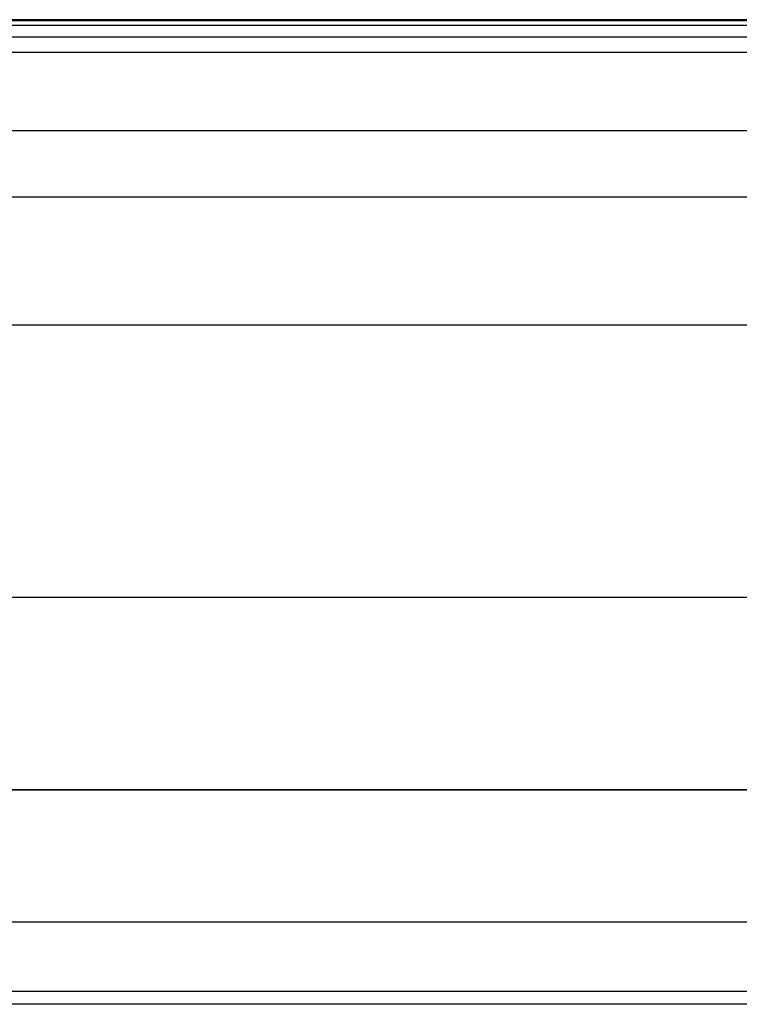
# Model space of a CAD drawing. Header units: millimetres. Extents: x -27 to 2025, y -13 to 813.
# Tile 116 of 165: x 1466.26 to 1468.13, y 803.44 to 806. Entities that reach past the tile are written whole.
import ezdxf

# ---------------------------------------------------------------- set-up
doc = ezdxf.new("R2010")
doc.units = ezdxf.units.MM
doc.layers.add('Cushion', color=18, linetype='Continuous', true_color=0x000000)

msp = doc.modelspace()

# ---------------------------------------------------------------- linework, layer by layer
at = {"layer": 'Cushion'}
for points in [[(530.3, 806, 222), (1000, 806, 222), (1469.7, 806, 222)], [(530.3, 806, 329), (1000, 806, 329), (1469.7, 806, 329)], [(1469.7, 806, 222), (1000, 806, 222), (530.3, 806, 222)], [(1469.7, 806, 275.5), (1000, 806, 275.5), (530.3, 806, 275.5)], [(1469.7, 806, 329), (1000, 806, 329), (530.3, 806, 329)], [(1469.7, 805.9973, 332.083), (1000, 805.9973, 332.083), (530.3, 805.9973, 332.083)], [(1469.7, 805.985, 334.0478), (1000, 805.985, 334.0478), (530.3, 805.985, 334.0478)], [(1469.7, 805.9549, 335.7524), (1000, 805.9549, 335.7524), (530.3, 805.9549, 335.7524)], [(1469.7, 805.9151, 336.9209), (1000, 805.9151, 336.9209), (530.3, 805.9151, 336.9209)], [(1469.7, 805.7116, 339.605), (1000, 805.7116, 339.605), (530.3, 805.7116, 339.605)], [(1469.7, 805.5393, 340.845), (1000, 805.5393, 340.845), (530.3, 805.5393, 340.845)], [(1469.7, 805.2066, 342.5576), (1000, 805.2066, 342.5576), (530.3, 805.2066, 342.5576)], [(1469.7, 804.4999, 345.1407), (1000, 804.4999, 345.1407), (530.3, 804.4999, 345.1407)], [(530.3, 804, 329), (1000, 804, 329), (1469.7, 804, 329)], [(530.3, 804, 222), (1000, 804, 222), (1469.7, 804, 222)], [(1469.7, 804, 329), (1000, 804, 329), (530.3, 804, 329)], [(1469.7, 804, 274), (1000, 804, 274), (530.3, 804, 274)], [(1469.7, 804, 222), (1000, 804, 222), (530.3, 804, 222)], [(1469.7, 803.6569, 216.3431), (1000, 803.6569, 216.3431), (530.3, 803.6569, 216.3431)], [(1469.7, 803.4764, 347.9208), (1000, 803.4764, 347.9208), (530.3, 803.4764, 347.9208)], [(1469.7, 803.4433, 341.2159), (1000, 803.4433, 341.2159), (530.3, 803.4433, 341.2159)]]:
    msp.add_open_spline(points, degree=2, dxfattribs=at)

doc.saveas('drawing.dxf')
